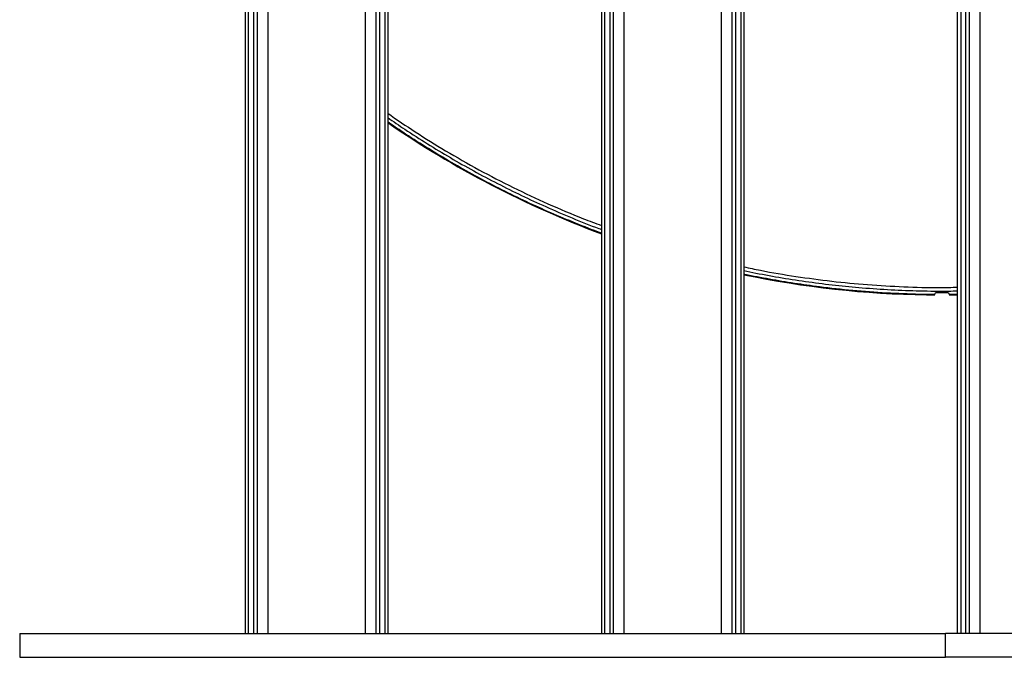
# Model space of a CAD drawing. Header units: millimetres. Extents: x 1055 to 2818, y 673 to 2898.
# Tile 1 of 44: x 1118 to 1947, y 673 to 1211. Entities that reach past the tile are written whole.
import ezdxf

# ---------------------------------------------------------------- set-up
doc = ezdxf.new("R2010")
doc.units = ezdxf.units.MM

msp = doc.modelspace()

# ---------------------------------------------------------------- linework, layer by layer
at = {"color": 7, "linetype": 'Continuous', "lineweight": 25}
for p, q in [((1907.95, 693.48), (1907.95, 2073.48)), ((1911.06, 693.48), (1911.06, 2073.48)), ((1915.05, 693.48), (1915.05, 2073.48)), ((1917.93, 693.48), (1917.93, 2073.48)), ((1926.9, 693.48), (1926.9, 2073.48)), ((1317.98, 1803.48), (1317.98, 693.48)), ((1326.95, 1803.48), (1326.95, 693.48)), ((1408.95, 1803.48), (1408.95, 693.48)), ((1417.92, 1803.48), (1417.92, 693.48)), ((1307.95, 1778.48), (1307.95, 693.48)), ((1310.5, 1778.48), (1310.5, 693.48)), ((1314.98, 1782.6), (1314.98, 693.48)), ((1420.92, 1782.6), (1420.92, 693.48)), ((1425.4, 1778.48), (1425.4, 693.48)), ((1427.95, 1778.48), (1427.95, 693.48)), ((1617.98, 1283.88), (1617.98, 693.48)), ((1626.95, 1283.88), (1626.95, 693.48)), ((1708.95, 1283.88), (1708.95, 693.48)), ((1717.92, 1283.88), (1717.92, 693.48)), ((1614.98, 1263), (1614.98, 693.48)), ((1720.92, 1263), (1720.92, 693.48)), ((1607.95, 1258.88), (1607.95, 693.48)), ((1610.5, 1258.88), (1610.5, 693.48)), ((1725.4, 1258.88), (1725.4, 693.48)), ((1727.95, 1258.88), (1727.95, 693.48)), ((1888.83, 979.01), (1888.83, 979.13)), ((1900.95, 979.13), (1900.95, 979.01)), ((1900.95, 979.01), (1907.95, 979.09)), ((1117.95, 693.48), (1117.95, 673.48)), ((1117.95, 693.48), (1897.95, 693.48)), ((1897.95, 673.48), (1897.95, 693.48)), ((2037.95, 693.48), (1897.95, 693.48)), ((1117.95, 673.48), (1897.95, 673.48)), ((2037.95, 673.48), (1897.95, 673.48))]:
    msp.add_line(p, q, dxfattribs=at)
at = {"color": 1, "linetype": 'Continuous', "lineweight": 25}
msp.add_line((1907.95, 979.31), (1900.95, 979.13), dxfattribs=at)
at = {"color": 7, "linetype": 'Continuous', "lineweight": 25}
for radius, start, end in [(822.6, 235.41456, 249.58508), (822.8, 235.42419, 249.59029), (822.6, 258.29124, 269.57775), (822.8, 258.29414, 269.09471)]:
    msp.add_arc((1894.89, 1801.58), radius, start, end, dxfattribs=at)
at = {"color": 1, "linetype": 'Continuous', "lineweight": 25}
for points, knots in [([(1427.95, 1131.9), (1435.66, 1126.62), (1451.63, 1115.69), (1477.28, 1099.82), (1504.74, 1084.15), (1533.51, 1069.23), (1562.86, 1055.53), (1587.69, 1044.89), (1602.88, 1039.28), (1607.95, 1037.41)], [0, 0, 0, 0, 0.13753, 0.284744, 0.443745, 0.602727, 0.761645, 0.920436, 1, 1, 1, 1]), ([(1427.95, 1128.29), (1432.74, 1124.99), (1443.72, 1117.4), (1461.32, 1106.15), (1480.66, 1094.44), (1500.33, 1083.29), (1520.3, 1072.68), (1540.55, 1062.63), (1561.56, 1052.9), (1583.36, 1043.62), (1599, 1037.29), (1607.28, 1034.32), (1607.95, 1034.08)], [0, 0, 0, 0, 0.0856296, 0.196606, 0.3076034, 0.4185794, 0.5295555, 0.6405529, 0.7515294, 0.8704918, 0.9894801, 1, 1, 1, 1]), ([(1607.95, 1030.91), (1606, 1031.62), (1596.93, 1034.91), (1580.95, 1041.37), (1560.05, 1050.3), (1539.41, 1059.85), (1519.04, 1069.95), (1498.96, 1080.62), (1479.18, 1091.83), (1459.74, 1103.61), (1442.63, 1114.53), (1432.17, 1121.76), (1427.95, 1124.68)], [0, 0, 0, 0, 0.030544, 0.142281, 0.253996, 0.365712, 0.47745, 0.589165, 0.700882, 0.812621, 0.924338, 1, 1, 1, 1]), ([(1727.95, 1002.54), (1732.62, 1001.53), (1747.18, 998.4), (1771.87, 994.32), (1801.97, 990.25), (1832.25, 987.34), (1862.65, 985.59), (1887.91, 984.9), (1903.01, 985.23), (1907.95, 985.34)], [0, 0, 0, 0, 0.079097, 0.24652, 0.414091, 0.5819, 0.749944, 0.91819, 1, 1, 1, 1]), ([(1727.95, 999.42), (1731.32, 998.71), (1742.06, 996.42), (1760.33, 993.21), (1782.72, 989.77), (1805.2, 986.98), (1828.29, 984.75), (1851.98, 983.13), (1876.26, 982.24), (1894.92, 981.97), (1905.48, 982.22), (1907.95, 982.28)], [0, 0, 0, 0, 0.056943, 0.181948, 0.30695, 0.431975, 0.556978, 0.691022, 0.825096, 0.959139, 1, 1, 1, 1]), ([(1888.83, 979.13), (1884.59, 979.19), (1870.94, 979.36), (1847.89, 980.32), (1819.74, 982.43), (1793.96, 985.26), (1770.56, 988.51), (1749.64, 992.04), (1735.43, 994.65), (1728.27, 996.23), (1727.95, 996.29)], [0, 0, 0, 0, 0.078472, 0.25268, 0.426939, 0.601148, 0.732686, 0.864224, 0.994025, 1, 1, 1, 1])]:
    msp.add_open_spline(points, degree=3, knots=knots, dxfattribs=at)
at = {"color": 7, "linetype": 'Continuous', "lineweight": 25}
for points, knots in [([(1881.89, 978.88), (1881.89, 978.91), (1882.05, 978.92), (1882.52, 978.95), (1882.72, 978.95), (1883.18, 978.96), (1883.45, 978.97), (1884.05, 978.98), (1884.39, 978.98), (1885.14, 978.99), (1885.54, 978.99), (1886.39, 979), (1886.84, 979), (1887.79, 979), (1888.3, 979), (1888.83, 979.01)], [0, 0, 0, 0, 0.25, 0.25, 0.375, 0.375, 0.5, 0.5, 0.625, 0.625, 0.75, 0.75, 0.875, 0.875, 1, 1, 1, 1]), ([(1888.83, 979.13), (1888.83, 979.31), (1888.86, 979.49), (1888.97, 979.82), (1889.05, 979.97), (1889.34, 980.39), (1889.6, 980.61), (1889.88, 980.78)], [0, 0, 0, 0, 0.25, 0.25, 0.5, 0.5, 1, 1, 1, 1]), ([(1889.88, 980.78), (1891, 980.78), (1893.22, 980.78), (1896.56, 980.78), (1898.78, 980.78), (1899.89, 980.78)], [0, 0, 0, 0, 0.333552, 0.666878, 1, 1, 1, 1]), ([(1899.89, 980.78), (1900.03, 980.69), (1900.17, 980.6), (1900.41, 980.37), (1900.53, 980.25), (1900.72, 979.97), (1900.81, 979.82), (1900.92, 979.49), (1900.95, 979.31), (1900.95, 979.13)], [0, 0, 0, 0, 0.25, 0.25, 0.5, 0.5, 0.75, 0.75, 1, 1, 1, 1]), ([(1900.95, 979.01), (1902, 979), (1902.95, 979), (1904.23, 978.99), (1904.64, 978.99), (1905.38, 978.98), (1905.71, 978.98), (1906.32, 978.97), (1906.59, 978.96), (1907.06, 978.95), (1907.25, 978.95), (1907.57, 978.93), (1907.69, 978.92), (1907.85, 978.9), (1907.89, 978.9), (1907.89, 978.88)], [0, 0, 0, 0, 0.25, 0.25, 0.375, 0.375, 0.5, 0.5, 0.625, 0.625, 0.75, 0.75, 0.875, 0.875, 1, 1, 1, 1])]:
    msp.add_open_spline(points, degree=3, knots=knots, dxfattribs=at)

doc.saveas('drawing.dxf')
